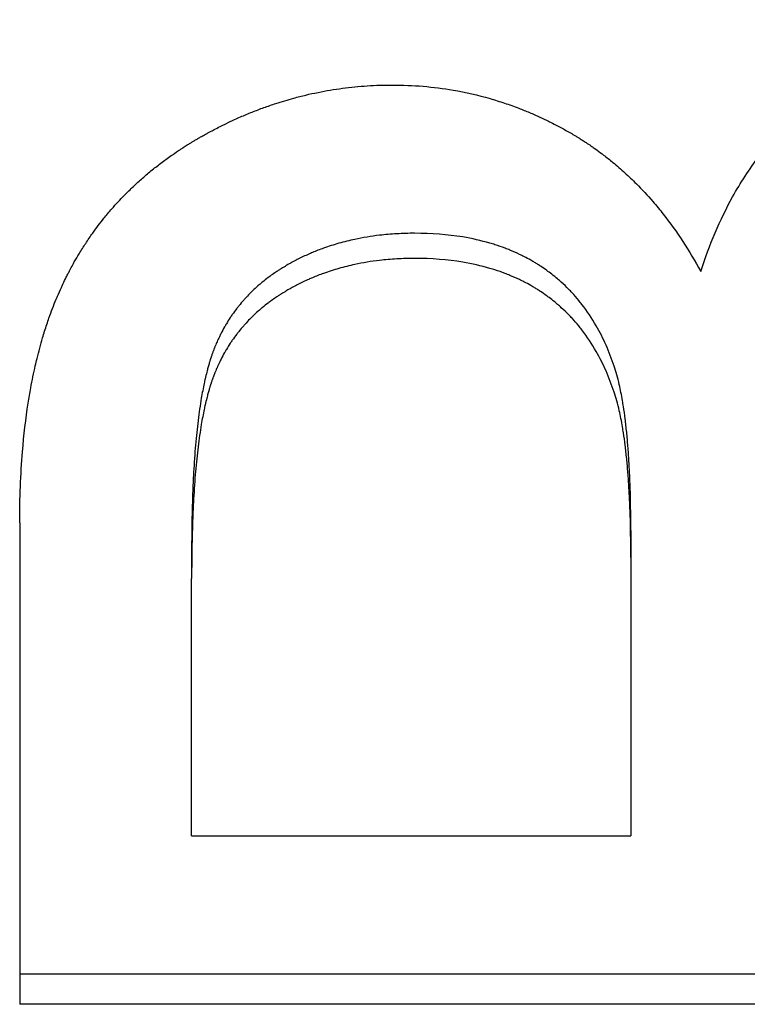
# Model space of a CAD drawing. Extents: x -0.04 to 9.89, y -1.72 to 1.72.
# Tile 2 of 11: x 0.63 to 0.75, y -0.74 to -0.58. Entities that reach past the tile are written whole.
import ezdxf

# ---------------------------------------------------------------- set-up
doc = ezdxf.new("R2010")
doc.units = 0
doc.header["$MEASUREMENT"] = 0
doc.layers.get('0').update_dxf_attribs({"linetype": 'CONTINUOUS'})

msp = doc.modelspace()

# ---------------------------------------------------------------- linework, layer by layer
for p, q in [((0.63009, -0.66289), (0.63009, -0.74231)), ((0.73088, -0.66415), (0.73088, -0.66863)), ((0.65845, -0.66757), (0.65845, -0.67206)), ((0.73088, -0.66863), (0.73088, -0.71452)), ((0.65845, -0.71452), (0.65845, -0.67206)), ((0.65845, -0.71452), (0.73088, -0.71452)), ((0.87009, -0.74231), (0.63009, -0.74231))]:
    msp.add_line(p, q)
for points, knots in [([(0.74241, -0.62143), (0.74312, -0.61922), (0.74391, -0.61708), (0.74479, -0.61503), (0.74567, -0.61298), (0.74663, -0.61102), (0.74767, -0.60913), (0.74898, -0.60678), (0.75041, -0.60456), (0.75197, -0.60248), (0.75229, -0.60206), (0.75261, -0.60165), (0.75293, -0.60125), (0.75357, -0.60043), (0.75424, -0.59964), (0.75493, -0.59887), (0.75527, -0.59849), (0.75562, -0.59811), (0.75598, -0.59773), (0.75651, -0.59717), (0.75705, -0.59662), (0.7576, -0.59609), (0.75816, -0.59555), (0.75873, -0.59502), (0.7593, -0.59451), (0.75988, -0.594), (0.76047, -0.5935), (0.76107, -0.59301), (0.76127, -0.59285), (0.76148, -0.59268), (0.76168, -0.59252), (0.76198, -0.59228), (0.76229, -0.59205), (0.7626, -0.59181), (0.7627, -0.59173), (0.76281, -0.59166), (0.76291, -0.59158), (0.76338, -0.59123), (0.76386, -0.59089), (0.76434, -0.59055), (0.7645, -0.59044), (0.76466, -0.59033), (0.76482, -0.59022), (0.76514, -0.59), (0.76547, -0.58979), (0.76579, -0.58958), (0.76612, -0.58936), (0.76645, -0.58915), (0.76678, -0.58895), (0.767, -0.58881), (0.76722, -0.58868), (0.76744, -0.58854), (0.76788, -0.58827), (0.76833, -0.58801), (0.76878, -0.58776), (0.769, -0.58763), (0.76923, -0.5875), (0.76946, -0.58738), (0.76991, -0.58713), (0.77037, -0.58689), (0.77083, -0.58665), (0.77106, -0.58653), (0.77129, -0.58641), (0.77152, -0.5863), (0.77221, -0.58595), (0.77291, -0.58562), (0.77362, -0.5853), (0.7741, -0.58509), (0.77457, -0.58489), (0.77505, -0.58469), (0.77601, -0.58429), (0.77698, -0.58391), (0.77797, -0.58356), (0.77846, -0.58339), (0.77895, -0.58322), (0.77945, -0.58306), (0.78095, -0.58257), (0.78248, -0.58214), (0.78403, -0.58177), (0.78507, -0.58152), (0.78612, -0.58129), (0.78718, -0.58109), (0.78931, -0.58069), (0.79149, -0.58039), (0.79372, -0.58019), (0.79596, -0.57999), (0.79824, -0.57989), (0.80058, -0.57989)], [0, 0, 0, 0, 0.166667, 0.166667, 0.166667, 0.333333, 0.333333, 0.333333, 0.541667, 0.541667, 0.541667, 0.583333, 0.583333, 0.583333, 0.666667, 0.666667, 0.666667, 0.708333, 0.708333, 0.708333, 0.770833, 0.770833, 0.770833, 0.833333, 0.833333, 0.833333, 0.895833, 0.895833, 0.895833, 0.916667, 0.916667, 0.916667, 0.947917, 0.947917, 0.947917, 0.958333, 0.958333, 0.958333, 1.005208, 1.005208, 1.005208, 1.020833, 1.020833, 1.020833, 1.052083, 1.052083, 1.052083, 1.083333, 1.083333, 1.083333, 1.104167, 1.104167, 1.104167, 1.145833, 1.145833, 1.145833, 1.166667, 1.166667, 1.166667, 1.208333, 1.208333, 1.208333, 1.229167, 1.229167, 1.229167, 1.291667, 1.291667, 1.291667, 1.333333, 1.333333, 1.333333, 1.416667, 1.416667, 1.416667, 1.458333, 1.458333, 1.458333, 1.583333, 1.583333, 1.583333, 1.666667, 1.666667, 1.666667, 1.833333, 1.833333, 1.833333, 2, 2, 2, 2]), ([(0.63009, -0.66289), (0.63009, -0.66085), (0.63013, -0.65884), (0.63021, -0.65689), (0.63028, -0.65494), (0.6304, -0.65303), (0.63055, -0.65118), (0.63078, -0.64839), (0.63109, -0.64572), (0.63149, -0.64316), (0.63163, -0.6423), (0.63177, -0.64146), (0.63192, -0.64063), (0.63215, -0.63938), (0.6324, -0.63817), (0.63267, -0.63698), (0.63276, -0.63658), (0.63285, -0.63619), (0.63295, -0.6358), (0.63324, -0.63463), (0.63354, -0.63349), (0.63387, -0.63237), (0.63409, -0.63163), (0.63432, -0.6309), (0.63456, -0.63018), (0.63468, -0.62982), (0.6348, -0.62946), (0.63492, -0.62911), (0.63511, -0.62858), (0.6353, -0.62806), (0.6355, -0.62754), (0.63569, -0.62703), (0.63589, -0.62652), (0.6361, -0.62602), (0.63617, -0.62585), (0.63624, -0.62569), (0.63631, -0.62552), (0.63652, -0.62502), (0.63674, -0.62454), (0.63696, -0.62405), (0.637, -0.62397), (0.63703, -0.62389), (0.63707, -0.62381), (0.63726, -0.62341), (0.63745, -0.62302), (0.63764, -0.62263), (0.63768, -0.62255), (0.63772, -0.62247), (0.63776, -0.62239), (0.63787, -0.62216), (0.63799, -0.62192), (0.63811, -0.62169), (0.63819, -0.62154), (0.63827, -0.62138), (0.63835, -0.62123), (0.63852, -0.62092), (0.63868, -0.62062), (0.63885, -0.62032), (0.63893, -0.62017), (0.63902, -0.62001), (0.6391, -0.61986), (0.63936, -0.61941), (0.63962, -0.61897), (0.63988, -0.61853), (0.64006, -0.61823), (0.64024, -0.61794), (0.64043, -0.61765), (0.64079, -0.61707), (0.64117, -0.6165), (0.64155, -0.61593), (0.64175, -0.61565), (0.64194, -0.61537), (0.64214, -0.61509), (0.64273, -0.61426), (0.64335, -0.61345), (0.64399, -0.61265), (0.64442, -0.61212), (0.64485, -0.6116), (0.6453, -0.61109), (0.64597, -0.61032), (0.64666, -0.60957), (0.64738, -0.60884), (0.64762, -0.6086), (0.64786, -0.60835), (0.6481, -0.60812), (0.64859, -0.60764), (0.64908, -0.60717), (0.64959, -0.6067), (0.64985, -0.60647), (0.6501, -0.60624), (0.65036, -0.60602), (0.65088, -0.60556), (0.65141, -0.60512), (0.65194, -0.60468), (0.65221, -0.60446), (0.65248, -0.60425), (0.65276, -0.60403), (0.65331, -0.60361), (0.65386, -0.60319), (0.65443, -0.60278), (0.65472, -0.60257), (0.655, -0.60237), (0.65529, -0.60217), (0.65572, -0.60186), (0.65616, -0.60157), (0.65661, -0.60128), (0.65676, -0.60118), (0.65691, -0.60108), (0.65706, -0.60099), (0.65728, -0.60084), (0.65751, -0.6007), (0.65773, -0.60056), (0.65781, -0.60051), (0.65788, -0.60046), (0.65796, -0.60041), (0.65811, -0.60032), (0.65827, -0.60023), (0.65842, -0.60013), (0.6585, -0.60009), (0.65857, -0.60004), (0.65865, -0.59999), (0.6588, -0.5999), (0.65896, -0.59981), (0.65911, -0.59972), (0.65919, -0.59967), (0.65927, -0.59963), (0.65935, -0.59958), (0.6595, -0.59949), (0.65966, -0.5994), (0.65982, -0.59931), (0.6599, -0.59926), (0.65997, -0.59922), (0.66005, -0.59917), (0.66029, -0.59904), (0.66053, -0.59891), (0.66076, -0.59878), (0.66092, -0.59869), (0.66108, -0.5986), (0.66124, -0.59852), (0.66131, -0.59848), (0.66139, -0.59843), (0.66147, -0.59839), (0.66171, -0.59826), (0.66195, -0.59814), (0.66218, -0.59801), (0.66234, -0.59793), (0.6625, -0.59785), (0.66266, -0.59777), (0.66298, -0.5976), (0.6633, -0.59744), (0.66361, -0.59729), (0.66377, -0.59721), (0.66393, -0.59713), (0.66409, -0.59705), (0.66457, -0.59682), (0.66505, -0.59659), (0.66553, -0.59637), (0.66585, -0.59623), (0.66617, -0.59608), (0.66649, -0.59594), (0.66714, -0.59566), (0.66778, -0.59539), (0.66843, -0.59513), (0.66875, -0.595), (0.66908, -0.59488), (0.6694, -0.59475), (0.67005, -0.59451), (0.6707, -0.59427), (0.67135, -0.59405), (0.67168, -0.59393), (0.67201, -0.59382), (0.67234, -0.59372), (0.67332, -0.5934), (0.67431, -0.5931), (0.6753, -0.59283), (0.67596, -0.59265), (0.67662, -0.59248), (0.67729, -0.59232), (0.67862, -0.59201), (0.67996, -0.59174), (0.6813, -0.59151), (0.68198, -0.5914), (0.68265, -0.5913), (0.68333, -0.59121), (0.68468, -0.59103), (0.68605, -0.59089), (0.68742, -0.5908), (0.68879, -0.59071), (0.69017, -0.59067), (0.69155, -0.59067)], [0, 0, 0, 0, 0.125, 0.125, 0.125, 0.25, 0.25, 0.25, 0.4375, 0.4375, 0.4375, 0.5, 0.5, 0.5, 0.59375, 0.59375, 0.59375, 0.625, 0.625, 0.625, 0.71875, 0.71875, 0.71875, 0.78125, 0.78125, 0.78125, 0.8125, 0.8125, 0.8125, 0.859375, 0.859375, 0.859375, 0.90625, 0.90625, 0.90625, 0.921875, 0.921875, 0.921875, 0.96875, 0.96875, 0.96875, 0.976562, 0.976562, 0.976562, 1.015625, 1.015625, 1.015625, 1.023438, 1.023438, 1.023438, 1.046875, 1.046875, 1.046875, 1.0625, 1.0625, 1.0625, 1.09375, 1.09375, 1.09375, 1.109375, 1.109375, 1.109375, 1.15625, 1.15625, 1.15625, 1.1875, 1.1875, 1.1875, 1.25, 1.25, 1.25, 1.28125, 1.28125, 1.28125, 1.375, 1.375, 1.375, 1.4375, 1.4375, 1.4375, 1.53125, 1.53125, 1.53125, 1.5625, 1.5625, 1.5625, 1.625, 1.625, 1.625, 1.65625, 1.65625, 1.65625, 1.71875, 1.71875, 1.71875, 1.75, 1.75, 1.75, 1.8125, 1.8125, 1.8125, 1.84375, 1.84375, 1.84375, 1.890625, 1.890625, 1.890625, 1.90625, 1.90625, 1.90625, 1.929688, 1.929688, 1.929688, 1.9375, 1.9375, 1.9375, 1.953125, 1.953125, 1.953125, 1.960938, 1.960938, 1.960938, 1.976562, 1.976562, 1.976562, 1.984375, 1.984375, 1.984375, 2, 2, 2, 2.007812, 2.007812, 2.007812, 2.03125, 2.03125, 2.03125, 2.046875, 2.046875, 2.046875, 2.054688, 2.054688, 2.054688, 2.078125, 2.078125, 2.078125, 2.09375, 2.09375, 2.09375, 2.125, 2.125, 2.125, 2.140625, 2.140625, 2.140625, 2.1875, 2.1875, 2.1875, 2.21875, 2.21875, 2.21875, 2.28125, 2.28125, 2.28125, 2.3125, 2.3125, 2.3125, 2.375, 2.375, 2.375, 2.40625, 2.40625, 2.40625, 2.5, 2.5, 2.5, 2.5625, 2.5625, 2.5625, 2.6875, 2.6875, 2.6875, 2.75, 2.75, 2.75, 2.875, 2.875, 2.875, 3, 3, 3, 3]), ([(0.69155, -0.59067), (0.69326, -0.59067), (0.69495, -0.59074), (0.69663, -0.59088), (0.6983, -0.59102), (0.69996, -0.59123), (0.7016, -0.59152), (0.70364, -0.59187), (0.70567, -0.59233), (0.70766, -0.59291), (0.70806, -0.59302), (0.70846, -0.59314), (0.70886, -0.59327), (0.70965, -0.59351), (0.71044, -0.59378), (0.71123, -0.59406), (0.71162, -0.5942), (0.71201, -0.59435), (0.71241, -0.5945), (0.71299, -0.59473), (0.71358, -0.59496), (0.71416, -0.59521), (0.71474, -0.59545), (0.71532, -0.59571), (0.71589, -0.59597), (0.71637, -0.59619), (0.71685, -0.59642), (0.71733, -0.59666), (0.71743, -0.5967), (0.71752, -0.59675), (0.71762, -0.5968), (0.71805, -0.59701), (0.71847, -0.59723), (0.7189, -0.59745), (0.71904, -0.59753), (0.71918, -0.5976), (0.71933, -0.59768), (0.71961, -0.59783), (0.71989, -0.59799), (0.72018, -0.59815), (0.72032, -0.59822), (0.72046, -0.5983), (0.7206, -0.59838), (0.72074, -0.59846), (0.72088, -0.59854), (0.72102, -0.59862), (0.72116, -0.59871), (0.7213, -0.59879), (0.72144, -0.59887), (0.72158, -0.59895), (0.72172, -0.59904), (0.72185, -0.59912), (0.7219, -0.59915), (0.72195, -0.59918), (0.72199, -0.5992), (0.72213, -0.59929), (0.72227, -0.59937), (0.7224, -0.59946), (0.7225, -0.59951), (0.72259, -0.59957), (0.72268, -0.59963), (0.72286, -0.59974), (0.72304, -0.59986), (0.72322, -0.59998), (0.72331, -0.60004), (0.7234, -0.6001), (0.72349, -0.60016), (0.72376, -0.60033), (0.72403, -0.60051), (0.7243, -0.6007), (0.72447, -0.60082), (0.72465, -0.60094), (0.72483, -0.60107), (0.72518, -0.60131), (0.72553, -0.60157), (0.72588, -0.60183), (0.72605, -0.60195), (0.72622, -0.60208), (0.72639, -0.60222), (0.72691, -0.60261), (0.72742, -0.60301), (0.72792, -0.60343), (0.72825, -0.6037), (0.72858, -0.60398), (0.72891, -0.60427), (0.72957, -0.60484), (0.73022, -0.60543), (0.73085, -0.60603), (0.73117, -0.60634), (0.73148, -0.60664), (0.73179, -0.60696), (0.73272, -0.60789), (0.73363, -0.60887), (0.73451, -0.60989), (0.73509, -0.61057), (0.73567, -0.61127), (0.73623, -0.61198), (0.73735, -0.61341), (0.73843, -0.61492), (0.73946, -0.61649), (0.74049, -0.61807), (0.74147, -0.61972), (0.74241, -0.62143)], [0, 0, 0, 0, 0.166667, 0.166667, 0.166667, 0.333333, 0.333333, 0.333333, 0.541667, 0.541667, 0.541667, 0.583333, 0.583333, 0.583333, 0.666667, 0.666667, 0.666667, 0.708333, 0.708333, 0.708333, 0.770833, 0.770833, 0.770833, 0.833333, 0.833333, 0.833333, 0.885417, 0.885417, 0.885417, 0.895833, 0.895833, 0.895833, 0.942708, 0.942708, 0.942708, 0.958333, 0.958333, 0.958333, 0.989583, 0.989583, 0.989583, 1.005208, 1.005208, 1.005208, 1.020833, 1.020833, 1.020833, 1.036458, 1.036458, 1.036458, 1.052083, 1.052083, 1.052083, 1.057292, 1.057292, 1.057292, 1.072917, 1.072917, 1.072917, 1.083333, 1.083333, 1.083333, 1.104167, 1.104167, 1.104167, 1.114583, 1.114583, 1.114583, 1.145833, 1.145833, 1.145833, 1.166667, 1.166667, 1.166667, 1.208333, 1.208333, 1.208333, 1.229167, 1.229167, 1.229167, 1.291667, 1.291667, 1.291667, 1.333333, 1.333333, 1.333333, 1.416667, 1.416667, 1.416667, 1.458333, 1.458333, 1.458333, 1.583333, 1.583333, 1.583333, 1.666667, 1.666667, 1.666667, 1.833333, 1.833333, 1.833333, 2, 2, 2, 2]), ([(0.69521, -0.61513), (0.69422, -0.61513), (0.69325, -0.61516), (0.69229, -0.61521), (0.69132, -0.61526), (0.69038, -0.61535), (0.68945, -0.61545), (0.68805, -0.61562), (0.68668, -0.61584), (0.68535, -0.61613), (0.68491, -0.61622), (0.68447, -0.61632), (0.68403, -0.61643), (0.68316, -0.61665), (0.6823, -0.61689), (0.68146, -0.61716), (0.68104, -0.6173), (0.68062, -0.61744), (0.6802, -0.61759), (0.67958, -0.61781), (0.67897, -0.61805), (0.67837, -0.61831), (0.67816, -0.61839), (0.67796, -0.61848), (0.67776, -0.61857), (0.67716, -0.61883), (0.67657, -0.61911), (0.67599, -0.6194), (0.67589, -0.61945), (0.6758, -0.6195), (0.6757, -0.61955), (0.67541, -0.6197), (0.67512, -0.61986), (0.67484, -0.62001), (0.67479, -0.62004), (0.67474, -0.62007), (0.67469, -0.62009), (0.67446, -0.62022), (0.67422, -0.62036), (0.67399, -0.6205), (0.67394, -0.62052), (0.67389, -0.62055), (0.67385, -0.62058), (0.67371, -0.62066), (0.67357, -0.62075), (0.67343, -0.62083), (0.67334, -0.62089), (0.67325, -0.62094), (0.67316, -0.621), (0.67311, -0.62103), (0.67307, -0.62106), (0.67302, -0.62109), (0.67289, -0.62117), (0.67275, -0.62126), (0.67262, -0.62135), (0.67253, -0.62141), (0.67244, -0.62146), (0.67236, -0.62152), (0.67209, -0.6217), (0.67183, -0.62188), (0.67158, -0.62206), (0.67141, -0.62219), (0.67124, -0.62231), (0.67107, -0.62244), (0.67074, -0.62269), (0.67041, -0.62294), (0.6701, -0.62321), (0.66994, -0.62334), (0.66978, -0.62347), (0.66962, -0.6236), (0.66931, -0.62387), (0.66901, -0.62414), (0.66871, -0.62442), (0.66857, -0.62456), (0.66842, -0.6247), (0.66827, -0.62485), (0.66799, -0.62513), (0.6677, -0.62542), (0.66743, -0.62572), (0.66729, -0.62586), (0.66716, -0.62601), (0.66703, -0.62616), (0.66676, -0.62647), (0.6665, -0.62677), (0.66625, -0.62709), (0.66612, -0.62724), (0.666, -0.6274), (0.66588, -0.62756), (0.66563, -0.62788), (0.66539, -0.6282), (0.66516, -0.62853), (0.66505, -0.6287), (0.66494, -0.62886), (0.66483, -0.62903), (0.6646, -0.62937), (0.66439, -0.62971), (0.66418, -0.63005), (0.66408, -0.63023), (0.66398, -0.6304), (0.66388, -0.63058), (0.66368, -0.63093), (0.66348, -0.63129), (0.6633, -0.63165), (0.66321, -0.63183), (0.66311, -0.63201), (0.66303, -0.6322), (0.66289, -0.63248), (0.66276, -0.63276), (0.66264, -0.63304), (0.6626, -0.63313), (0.66255, -0.63323), (0.66251, -0.63332), (0.66245, -0.63347), (0.66239, -0.63361), (0.66233, -0.63375), (0.66231, -0.6338), (0.66229, -0.63385), (0.66227, -0.6339), (0.66224, -0.63399), (0.6622, -0.63409), (0.66216, -0.63419), (0.66214, -0.63424), (0.66212, -0.63429), (0.6621, -0.63433), (0.66206, -0.63443), (0.66203, -0.63453), (0.66199, -0.63463), (0.66197, -0.63468), (0.66195, -0.63473), (0.66194, -0.63477), (0.6619, -0.63487), (0.66186, -0.63497), (0.66183, -0.63507), (0.66181, -0.63512), (0.66179, -0.63517), (0.66178, -0.63522), (0.66174, -0.63532), (0.66171, -0.63542), (0.66167, -0.63553), (0.66166, -0.63558), (0.66164, -0.63563), (0.66162, -0.63568), (0.66159, -0.63578), (0.66155, -0.63589), (0.66152, -0.63599), (0.6615, -0.63605), (0.66149, -0.6361), (0.66147, -0.63615), (0.66142, -0.63631), (0.66137, -0.63648), (0.66132, -0.63664), (0.66129, -0.63675), (0.66126, -0.63686), (0.66122, -0.63698), (0.66116, -0.6372), (0.6611, -0.63743), (0.66104, -0.63766), (0.66101, -0.63778), (0.66097, -0.6379), (0.66094, -0.63802), (0.66085, -0.63838), (0.66077, -0.63874), (0.66068, -0.63912), (0.66062, -0.63937), (0.66057, -0.63963), (0.66051, -0.63989), (0.66035, -0.64067), (0.66019, -0.64149), (0.66004, -0.64235), (0.65995, -0.64292), (0.65986, -0.64351), (0.65977, -0.64412), (0.65959, -0.64533), (0.65943, -0.64662), (0.65929, -0.64798), (0.65922, -0.64865), (0.65915, -0.64935), (0.65909, -0.65006), (0.65897, -0.65149), (0.65886, -0.65298), (0.65878, -0.65455), (0.65873, -0.65533), (0.65869, -0.65613), (0.65866, -0.65694), (0.65859, -0.65858), (0.65853, -0.66028), (0.6585, -0.66205), (0.65846, -0.66382), (0.65845, -0.66566), (0.65845, -0.66757)], [0, 0, 0, 0, 0.125, 0.125, 0.125, 0.25, 0.25, 0.25, 0.4375, 0.4375, 0.4375, 0.5, 0.5, 0.5, 0.625, 0.625, 0.625, 0.6875, 0.6875, 0.6875, 0.78125, 0.78125, 0.78125, 0.8125, 0.8125, 0.8125, 0.90625, 0.90625, 0.90625, 0.921875, 0.921875, 0.921875, 0.96875, 0.96875, 0.96875, 0.976562, 0.976562, 0.976562, 1.015625, 1.015625, 1.015625, 1.023438, 1.023438, 1.023438, 1.046875, 1.046875, 1.046875, 1.0625, 1.0625, 1.0625, 1.070312, 1.070312, 1.070312, 1.09375, 1.09375, 1.09375, 1.109375, 1.109375, 1.109375, 1.15625, 1.15625, 1.15625, 1.1875, 1.1875, 1.1875, 1.25, 1.25, 1.25, 1.28125, 1.28125, 1.28125, 1.34375, 1.34375, 1.34375, 1.375, 1.375, 1.375, 1.4375, 1.4375, 1.4375, 1.46875, 1.46875, 1.46875, 1.53125, 1.53125, 1.53125, 1.5625, 1.5625, 1.5625, 1.625, 1.625, 1.625, 1.65625, 1.65625, 1.65625, 1.71875, 1.71875, 1.71875, 1.75, 1.75, 1.75, 1.8125, 1.8125, 1.8125, 1.84375, 1.84375, 1.84375, 1.890625, 1.890625, 1.890625, 1.90625, 1.90625, 1.90625, 1.929688, 1.929688, 1.929688, 1.9375, 1.9375, 1.9375, 1.953125, 1.953125, 1.953125, 1.960938, 1.960938, 1.960938, 1.976562, 1.976562, 1.976562, 1.984375, 1.984375, 1.984375, 2, 2, 2, 2.007812, 2.007812, 2.007812, 2.023438, 2.023438, 2.023438, 2.03125, 2.03125, 2.03125, 2.046875, 2.046875, 2.046875, 2.054688, 2.054688, 2.054688, 2.078125, 2.078125, 2.078125, 2.09375, 2.09375, 2.09375, 2.125, 2.125, 2.125, 2.140625, 2.140625, 2.140625, 2.1875, 2.1875, 2.1875, 2.21875, 2.21875, 2.21875, 2.3125, 2.3125, 2.3125, 2.375, 2.375, 2.375, 2.5, 2.5, 2.5, 2.5625, 2.5625, 2.5625, 2.6875, 2.6875, 2.6875, 2.75, 2.75, 2.75, 2.875, 2.875, 2.875, 3, 3, 3, 3]), ([(0.72814, -0.63704), (0.72773, -0.63584), (0.72728, -0.63468), (0.72679, -0.63358), (0.7263, -0.63247), (0.72576, -0.63141), (0.72518, -0.6304), (0.72446, -0.62914), (0.72367, -0.62796), (0.72281, -0.62685), (0.72264, -0.62663), (0.72246, -0.62641), (0.72228, -0.6262), (0.72193, -0.62577), (0.72157, -0.62535), (0.72119, -0.62494), (0.721, -0.62474), (0.72081, -0.62454), (0.72062, -0.62434), (0.72023, -0.62395), (0.71983, -0.62357), (0.71942, -0.6232), (0.71922, -0.62301), (0.71901, -0.62283), (0.7188, -0.62266), (0.71849, -0.62239), (0.71817, -0.62213), (0.71784, -0.62187), (0.71757, -0.62166), (0.71729, -0.62146), (0.71701, -0.62125), (0.71668, -0.62101), (0.71633, -0.62078), (0.71598, -0.62055), (0.71593, -0.62051), (0.71587, -0.62047), (0.71581, -0.62044), (0.71563, -0.62032), (0.71546, -0.62021), (0.71528, -0.6201), (0.7151, -0.61999), (0.71492, -0.61989), (0.71474, -0.61978), (0.71462, -0.61971), (0.7145, -0.61964), (0.71438, -0.61957), (0.71401, -0.61936), (0.71364, -0.61917), (0.71326, -0.61897), (0.71301, -0.61885), (0.71276, -0.61872), (0.7125, -0.6186), (0.71199, -0.61836), (0.71147, -0.61812), (0.71094, -0.61791), (0.71067, -0.6178), (0.7104, -0.61769), (0.71013, -0.61759), (0.70959, -0.61738), (0.70904, -0.61719), (0.70848, -0.61701), (0.7082, -0.61692), (0.70791, -0.61684), (0.70763, -0.61675), (0.7062, -0.61634), (0.7047, -0.616), (0.70315, -0.61574), (0.70066, -0.61533), (0.69802, -0.61513), (0.69521, -0.61513)], [0, 0, 0, 0, 0.166667, 0.166667, 0.166667, 0.333333, 0.333333, 0.333333, 0.541667, 0.541667, 0.541667, 0.583333, 0.583333, 0.583333, 0.666667, 0.666667, 0.666667, 0.708333, 0.708333, 0.708333, 0.791667, 0.791667, 0.791667, 0.833333, 0.833333, 0.833333, 0.895833, 0.895833, 0.895833, 0.947917, 0.947917, 0.947917, 1.010417, 1.010417, 1.010417, 1.020833, 1.020833, 1.020833, 1.052083, 1.052083, 1.052083, 1.083333, 1.083333, 1.083333, 1.104167, 1.104167, 1.104167, 1.166667, 1.166667, 1.166667, 1.208333, 1.208333, 1.208333, 1.291667, 1.291667, 1.291667, 1.333333, 1.333333, 1.333333, 1.416667, 1.416667, 1.416667, 1.458333, 1.458333, 1.458333, 1.666667, 1.666667, 1.666667, 2, 2, 2, 2]), ([(0.69521, -0.61927), (0.69422, -0.61927), (0.69325, -0.6193), (0.69229, -0.61935), (0.69132, -0.61941), (0.69038, -0.61949), (0.68945, -0.6196), (0.68805, -0.61976), (0.68668, -0.61999), (0.68535, -0.62027), (0.68491, -0.62037), (0.68447, -0.62047), (0.68403, -0.62058), (0.68316, -0.6208), (0.6823, -0.62105), (0.68146, -0.62132), (0.68104, -0.62146), (0.68062, -0.6216), (0.6802, -0.62175), (0.67958, -0.62197), (0.67897, -0.62221), (0.67837, -0.62247), (0.67816, -0.62256), (0.67796, -0.62264), (0.67776, -0.62273), (0.67716, -0.623), (0.67657, -0.62328), (0.67599, -0.62357), (0.67589, -0.62362), (0.6758, -0.62367), (0.6757, -0.62372), (0.67541, -0.62388), (0.67512, -0.62403), (0.67484, -0.62419), (0.67479, -0.62422), (0.67474, -0.62424), (0.67469, -0.62427), (0.67446, -0.6244), (0.67422, -0.62454), (0.67399, -0.62468), (0.67394, -0.6247), (0.67389, -0.62473), (0.67385, -0.62476), (0.67371, -0.62484), (0.67357, -0.62493), (0.67343, -0.62501), (0.67334, -0.62507), (0.67325, -0.62512), (0.67316, -0.62518), (0.67311, -0.62521), (0.67307, -0.62524), (0.67302, -0.62527), (0.67289, -0.62536), (0.67275, -0.62544), (0.67262, -0.62553), (0.67253, -0.62559), (0.67244, -0.62565), (0.67236, -0.62571), (0.67209, -0.62589), (0.67183, -0.62607), (0.67158, -0.62625), (0.67141, -0.62638), (0.67124, -0.6265), (0.67107, -0.62663), (0.67074, -0.62688), (0.67041, -0.62714), (0.6701, -0.6274), (0.66994, -0.62753), (0.66978, -0.62767), (0.66962, -0.6278), (0.66931, -0.62807), (0.66901, -0.62835), (0.66871, -0.62863), (0.66857, -0.62877), (0.66842, -0.62891), (0.66827, -0.62905), (0.66799, -0.62934), (0.6677, -0.62963), (0.66743, -0.62993), (0.66729, -0.63008), (0.66716, -0.63023), (0.66703, -0.63038), (0.66676, -0.63068), (0.6665, -0.63099), (0.66625, -0.63131), (0.66612, -0.63147), (0.666, -0.63162), (0.66588, -0.63179), (0.66563, -0.63211), (0.66539, -0.63243), (0.66516, -0.63276), (0.66505, -0.63293), (0.66494, -0.6331), (0.66483, -0.63327), (0.6646, -0.6336), (0.66439, -0.63395), (0.66418, -0.6343), (0.66408, -0.63447), (0.66398, -0.63465), (0.66388, -0.63482), (0.66368, -0.63518), (0.66348, -0.63554), (0.6633, -0.6359), (0.66321, -0.63609), (0.66311, -0.63627), (0.66303, -0.63646), (0.66289, -0.63674), (0.66276, -0.63702), (0.66264, -0.6373), (0.6626, -0.6374), (0.66255, -0.63749), (0.66251, -0.63759), (0.66245, -0.63773), (0.66239, -0.63788), (0.66233, -0.63802), (0.66231, -0.63807), (0.66229, -0.63812), (0.66227, -0.63817), (0.66224, -0.63826), (0.6622, -0.63836), (0.66216, -0.63846), (0.66214, -0.63851), (0.66212, -0.63856), (0.6621, -0.63861), (0.66206, -0.6387), (0.66203, -0.6388), (0.66199, -0.6389), (0.66197, -0.63895), (0.66195, -0.639), (0.66194, -0.63905), (0.6619, -0.63915), (0.66186, -0.63925), (0.66183, -0.63935), (0.66181, -0.6394), (0.66179, -0.63945), (0.66178, -0.6395), (0.66174, -0.6396), (0.66171, -0.6397), (0.66167, -0.63981), (0.66166, -0.63986), (0.66164, -0.63991), (0.66162, -0.63996), (0.66159, -0.64007), (0.66155, -0.64017), (0.66152, -0.64028), (0.6615, -0.64033), (0.66149, -0.64038), (0.66147, -0.64044), (0.66142, -0.6406), (0.66137, -0.64076), (0.66132, -0.64093), (0.66129, -0.64104), (0.66126, -0.64115), (0.66122, -0.64127), (0.66116, -0.64149), (0.6611, -0.64172), (0.66104, -0.64196), (0.66101, -0.64208), (0.66097, -0.6422), (0.66094, -0.64232), (0.66085, -0.64267), (0.66077, -0.64304), (0.66068, -0.64342), (0.66062, -0.64368), (0.66057, -0.64393), (0.66051, -0.6442), (0.66035, -0.64498), (0.66019, -0.64581), (0.66004, -0.64667), (0.65995, -0.64725), (0.65986, -0.64784), (0.65977, -0.64846), (0.65959, -0.64968), (0.65943, -0.65098), (0.65929, -0.65234), (0.65922, -0.65302), (0.65915, -0.65372), (0.65909, -0.65444), (0.65897, -0.65587), (0.65886, -0.65738), (0.65878, -0.65895), (0.65873, -0.65974), (0.65869, -0.66055), (0.65866, -0.66137), (0.65859, -0.66301), (0.65853, -0.66472), (0.6585, -0.66651), (0.65846, -0.66829), (0.65845, -0.67014), (0.65845, -0.67206)], [0, 0, 0, 0, 0.125, 0.125, 0.125, 0.25, 0.25, 0.25, 0.4375, 0.4375, 0.4375, 0.5, 0.5, 0.5, 0.625, 0.625, 0.625, 0.6875, 0.6875, 0.6875, 0.78125, 0.78125, 0.78125, 0.8125, 0.8125, 0.8125, 0.90625, 0.90625, 0.90625, 0.921875, 0.921875, 0.921875, 0.96875, 0.96875, 0.96875, 0.976562, 0.976562, 0.976562, 1.015625, 1.015625, 1.015625, 1.023438, 1.023438, 1.023438, 1.046875, 1.046875, 1.046875, 1.0625, 1.0625, 1.0625, 1.070312, 1.070312, 1.070312, 1.09375, 1.09375, 1.09375, 1.109375, 1.109375, 1.109375, 1.15625, 1.15625, 1.15625, 1.1875, 1.1875, 1.1875, 1.25, 1.25, 1.25, 1.28125, 1.28125, 1.28125, 1.34375, 1.34375, 1.34375, 1.375, 1.375, 1.375, 1.4375, 1.4375, 1.4375, 1.46875, 1.46875, 1.46875, 1.53125, 1.53125, 1.53125, 1.5625, 1.5625, 1.5625, 1.625, 1.625, 1.625, 1.65625, 1.65625, 1.65625, 1.71875, 1.71875, 1.71875, 1.75, 1.75, 1.75, 1.8125, 1.8125, 1.8125, 1.84375, 1.84375, 1.84375, 1.890625, 1.890625, 1.890625, 1.90625, 1.90625, 1.90625, 1.929688, 1.929688, 1.929688, 1.9375, 1.9375, 1.9375, 1.953125, 1.953125, 1.953125, 1.960938, 1.960938, 1.960938, 1.976562, 1.976562, 1.976562, 1.984375, 1.984375, 1.984375, 2, 2, 2, 2.007812, 2.007812, 2.007812, 2.023438, 2.023438, 2.023438, 2.03125, 2.03125, 2.03125, 2.046875, 2.046875, 2.046875, 2.054688, 2.054688, 2.054688, 2.078125, 2.078125, 2.078125, 2.09375, 2.09375, 2.09375, 2.125, 2.125, 2.125, 2.140625, 2.140625, 2.140625, 2.1875, 2.1875, 2.1875, 2.21875, 2.21875, 2.21875, 2.3125, 2.3125, 2.3125, 2.375, 2.375, 2.375, 2.5, 2.5, 2.5, 2.5625, 2.5625, 2.5625, 2.6875, 2.6875, 2.6875, 2.75, 2.75, 2.75, 2.875, 2.875, 2.875, 3, 3, 3, 3]), ([(0.72814, -0.64133), (0.72773, -0.64012), (0.72728, -0.63896), (0.72679, -0.63784), (0.7263, -0.63673), (0.72576, -0.63567), (0.72518, -0.63465), (0.72446, -0.63338), (0.72367, -0.63219), (0.72281, -0.63107), (0.72264, -0.63085), (0.72246, -0.63063), (0.72228, -0.63041), (0.72193, -0.62998), (0.72157, -0.62956), (0.72119, -0.62915), (0.721, -0.62895), (0.72081, -0.62875), (0.72062, -0.62855), (0.72023, -0.62815), (0.71983, -0.62777), (0.71942, -0.6274), (0.71922, -0.62721), (0.71901, -0.62703), (0.7188, -0.62685), (0.71849, -0.62658), (0.71817, -0.62632), (0.71784, -0.62606), (0.71757, -0.62585), (0.71729, -0.62564), (0.71701, -0.62544), (0.71668, -0.62519), (0.71633, -0.62496), (0.71598, -0.62473), (0.71593, -0.62469), (0.71587, -0.62465), (0.71581, -0.62461), (0.71563, -0.6245), (0.71546, -0.62439), (0.71528, -0.62428), (0.7151, -0.62417), (0.71492, -0.62406), (0.71474, -0.62395), (0.71462, -0.62388), (0.7145, -0.62381), (0.71438, -0.62374), (0.71401, -0.62354), (0.71364, -0.62333), (0.71326, -0.62314), (0.71301, -0.62301), (0.71276, -0.62289), (0.7125, -0.62276), (0.71199, -0.62252), (0.71147, -0.62229), (0.71094, -0.62207), (0.71067, -0.62196), (0.7104, -0.62185), (0.71013, -0.62175), (0.70959, -0.62154), (0.70904, -0.62135), (0.70848, -0.62117), (0.7082, -0.62108), (0.70791, -0.62099), (0.70763, -0.62091), (0.7062, -0.62049), (0.7047, -0.62015), (0.70315, -0.61989), (0.70066, -0.61948), (0.69802, -0.61927), (0.69521, -0.61927)], [0, 0, 0, 0, 0.166667, 0.166667, 0.166667, 0.333333, 0.333333, 0.333333, 0.541667, 0.541667, 0.541667, 0.583333, 0.583333, 0.583333, 0.666667, 0.666667, 0.666667, 0.708333, 0.708333, 0.708333, 0.791667, 0.791667, 0.791667, 0.833333, 0.833333, 0.833333, 0.895833, 0.895833, 0.895833, 0.947917, 0.947917, 0.947917, 1.010417, 1.010417, 1.010417, 1.020833, 1.020833, 1.020833, 1.052083, 1.052083, 1.052083, 1.083333, 1.083333, 1.083333, 1.104167, 1.104167, 1.104167, 1.166667, 1.166667, 1.166667, 1.208333, 1.208333, 1.208333, 1.291667, 1.291667, 1.291667, 1.333333, 1.333333, 1.333333, 1.416667, 1.416667, 1.416667, 1.458333, 1.458333, 1.458333, 1.666667, 1.666667, 1.666667, 2, 2, 2, 2]), ([(0.73088, -0.66415), (0.73088, -0.66206), (0.73086, -0.66006), (0.73081, -0.65816), (0.7308, -0.65769), (0.73078, -0.65722), (0.73077, -0.65676), (0.73073, -0.65583), (0.7307, -0.65493), (0.73065, -0.65405), (0.73063, -0.65361), (0.7306, -0.65318), (0.73058, -0.65275), (0.73053, -0.6519), (0.73047, -0.65107), (0.73041, -0.65027), (0.73038, -0.64987), (0.73034, -0.64947), (0.73031, -0.64908), (0.73024, -0.64831), (0.73016, -0.64755), (0.73008, -0.64682), (0.73004, -0.64646), (0.72999, -0.6461), (0.72995, -0.64575), (0.72986, -0.64504), (0.72977, -0.64436), (0.72966, -0.64371), (0.72961, -0.64338), (0.72956, -0.64306), (0.72951, -0.64274), (0.72935, -0.6418), (0.72917, -0.64091), (0.72898, -0.64008), (0.72872, -0.63897), (0.72845, -0.63795), (0.72814, -0.63704)], [0, 0, 0, 0, 0.166667, 0.166667, 0.166667, 0.208333, 0.208333, 0.208333, 0.291667, 0.291667, 0.291667, 0.333333, 0.333333, 0.333333, 0.416667, 0.416667, 0.416667, 0.458333, 0.458333, 0.458333, 0.541667, 0.541667, 0.541667, 0.583333, 0.583333, 0.583333, 0.666667, 0.666667, 0.666667, 0.708333, 0.708333, 0.708333, 0.833333, 0.833333, 0.833333, 1, 1, 1, 1]), ([(0.73088, -0.66863), (0.73088, -0.66652), (0.73086, -0.66451), (0.73081, -0.66259), (0.7308, -0.66212), (0.73078, -0.66164), (0.73077, -0.66118), (0.73073, -0.66025), (0.7307, -0.65934), (0.73065, -0.65846), (0.73063, -0.65801), (0.7306, -0.65758), (0.73058, -0.65715), (0.73053, -0.65629), (0.73047, -0.65546), (0.73041, -0.65465), (0.73038, -0.65425), (0.73034, -0.65385), (0.73031, -0.65346), (0.73024, -0.65267), (0.73016, -0.65191), (0.73008, -0.65118), (0.73004, -0.65081), (0.72999, -0.65045), (0.72995, -0.6501), (0.72986, -0.64939), (0.72977, -0.6487), (0.72966, -0.64804), (0.72961, -0.64771), (0.72956, -0.64739), (0.72951, -0.64707), (0.72935, -0.64612), (0.72917, -0.64523), (0.72898, -0.64439), (0.72872, -0.64327), (0.72845, -0.64225), (0.72814, -0.64133)], [0, 0, 0, 0, 0.166667, 0.166667, 0.166667, 0.208333, 0.208333, 0.208333, 0.291667, 0.291667, 0.291667, 0.333333, 0.333333, 0.333333, 0.416667, 0.416667, 0.416667, 0.458333, 0.458333, 0.458333, 0.541667, 0.541667, 0.541667, 0.583333, 0.583333, 0.583333, 0.666667, 0.666667, 0.666667, 0.708333, 0.708333, 0.708333, 0.833333, 0.833333, 0.833333, 1, 1, 1, 1])]:
    msp.add_open_spline(points, degree=3, knots=knots)
msp.add_open_spline([(0.87009, -0.73735), (0.79009, -0.73735), (0.71009, -0.73735), (0.63009, -0.73735)], degree=3)

doc.saveas('drawing.dxf')
